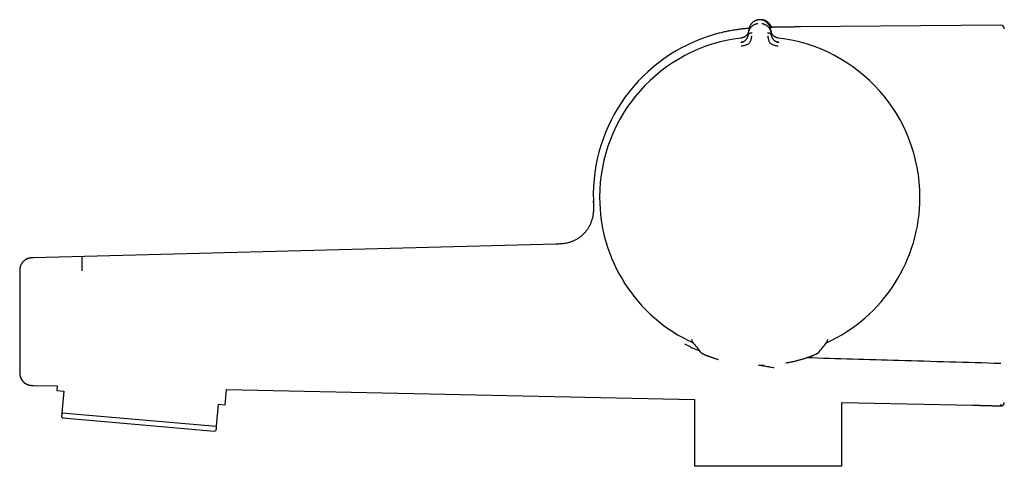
# Model space of a CAD drawing. Header units: millimetres. Extents: x 8 to 904, y 12 to 416.
# Tile 1 of 17: x 27 to 167, y 343 to 406. Entities that reach past the tile are written whole.
import ezdxf

# ---------------------------------------------------------------- set-up
doc = ezdxf.new("R2010")
doc.units = ezdxf.units.MM

msp = doc.modelspace()

# ---------------------------------------------------------------- linework, layer by layer
at = {"color": 7, "linetype": 'Continuous', "lineweight": 30}
for p, q in [((166.43, 405.61), (138.02, 405.36)), ((130.62, 404.46), (130.6, 404.31)), ((130.62, 404.46), (130.66, 404.93)), ((133.78, 404.93), (133.82, 404.46)), ((133.83, 404.31), (133.82, 404.46)), ((103.28, 374.53), (29.11, 372.59)), ((27.16, 370.59), (27.16, 370.59)), ((122.57, 360.93), (122.57, 360.99)), ((141.86, 360.94), (141.86, 360.99)), ((141.86, 360.92), (141.86, 360.94)), ((121.58, 360.33), (121.58, 360.33)), ((121.58, 360.33), (121.58, 360.33)), ((122.69, 360.61), (122.69, 360.61)), ((132.43, 357.34), (132.43, 357.34)), ((29.11, 354.46), (32.48, 354.39)), ((32.48, 354.39), (32.43, 353.77)), ((32.43, 353.77), (33.42, 353.68)), ((33.42, 353.68), (33.15, 350.58)), ((56.33, 351.67), (56.53, 353.89)), ((56.53, 353.89), (122.96, 352.49)), ((122.96, 352.49), (122.96, 342.99)), ((55.34, 351.76), (55.07, 348.67)), ((56.33, 351.67), (55.34, 351.76)), ((143.88, 342.99), (143.88, 352.06)), ((143.88, 352.06), (162.45, 351.67)), ((166.61, 351.61), (166.61, 351.61)), ((33.1, 350.01), (33.29, 349.88)), ((33.15, 350.58), (55.07, 348.67)), ((33.29, 349.88), (54.81, 347.99)), ((54.81, 347.99), (55.02, 348.09)), ((143.88, 342.99), (122.96, 342.99))]:
    msp.add_line(p, q, dxfattribs=at)
for centre, radius, start, end in [((166.43, 405.11), 0.5, 0, 90.4995), ((132.34, 381.46), 23.75, 106.1413, 181.8496), ((132.22, 381.2), 22.74, 96.6749, 179.9968), ((132.22, 381.2), 22.74, 0, 83.3251), ((132.22, 381.2), 22.74, 179.9968, 245.4164), ((132.22, 381.2), 22.74, 294.5718, 0), ((123.85, 359.02), 0.221, 359.289, 0.711)]:
    msp.add_arc(centre, radius, start, end, dxfattribs=at)
for points, knots in [([(130.62, 404.46), (130.62, 404.46), (130.62, 404.46), (130.62, 404.46), (130.62, 404.47), (130.62, 404.49), (130.62, 404.53), (130.63, 404.57), (130.64, 404.62), (130.65, 404.67), (130.66, 404.72), (130.67, 404.75), (130.68, 404.77), (130.68, 404.8), (130.69, 404.82), (130.7, 404.85), (130.71, 404.87), (130.73, 404.92), (130.76, 405), (130.81, 405.08), (130.85, 405.15), (130.89, 405.21), (130.91, 405.24), (130.92, 405.26), (130.93, 405.27), (130.94, 405.28), (130.95, 405.29), (130.96, 405.3), (130.99, 405.34), (131.04, 405.41), (131.13, 405.49), (131.22, 405.57), (131.32, 405.63), (131.42, 405.7), (131.54, 405.75), (131.67, 405.8), (131.8, 405.84), (131.89, 405.85), (131.93, 405.86)], [0, 0, 0, 0, 0.0001679, 0.001366, 0.0045854, 0.0166021, 0.036108, 0.0631952, 0.0884377, 0.1180378, 0.1520647, 0.1645324, 0.1775134, 0.1910106, 0.2050268, 0.2195649, 0.2346277, 0.2502179, 0.3058107, 0.3573564, 0.4047376, 0.4336821, 0.4607484, 0.4675247, 0.4741707, 0.480686, 0.4870705, 0.4933239, 0.4994461, 0.5597522, 0.617506, 0.6726801, 0.7252622, 0.7752606, 0.8359072, 0.8934765, 0.9481043, 1, 1, 1, 1]), ([(132.06, 406.39), (132.02, 406.38), (131.95, 406.37), (131.85, 406.35), (131.74, 406.31), (131.65, 406.28), (131.55, 406.24), (131.46, 406.19), (131.37, 406.13), (131.27, 406.06), (131.19, 405.99), (131.11, 405.91), (131.03, 405.83), (130.95, 405.73), (130.88, 405.62), (130.82, 405.51), (130.77, 405.4), (130.73, 405.29), (130.69, 405.17), (130.67, 405.05), (130.66, 404.97), (130.66, 404.93)], [0, 0, 0, 0, 0.041981, 0.083532, 0.124858, 0.166114, 0.207413, 0.248824, 0.298705, 0.348787, 0.399007, 0.44925, 0.499369, 0.561767, 0.62419, 0.686696, 0.749297, 0.811979, 0.874701, 0.937401, 1, 1, 1, 1]), ([(132.04, 406.39), (132.02, 406.38), (131.96, 406.37), (131.88, 406.35), (131.79, 406.33), (131.69, 406.3), (131.61, 406.26), (131.52, 406.22), (131.43, 406.17), (131.34, 406.11), (131.25, 406.04), (131.17, 405.98), (131.09, 405.9), (131.02, 405.81), (130.94, 405.72), (130.88, 405.62), (130.84, 405.54), (130.82, 405.5), (130.81, 405.49)], [0, 0, 0, 0, 0.0360864, 0.0911006, 0.1458648, 0.2005645, 0.2553368, 0.3102738, 0.3764804, 0.4430148, 0.5098283, 0.5768129, 0.6438175, 0.7273107, 0.8105548, 0.893856, 0.9772803, 1, 1, 1, 1]), ([(132.38, 406.39), (132.34, 406.39), (132.27, 406.4), (132.16, 406.4), (132.09, 406.39), (132.06, 406.39)], [0, 0, 0, 0, 0.328279, 0.664253, 1, 1, 1, 1]), ([(132.38, 406.39), (132.36, 406.39), (132.34, 406.39), (132.29, 406.39), (132.24, 406.4), (132.19, 406.4), (132.14, 406.39), (132.1, 406.39), (132.07, 406.39), (132.06, 406.39)], [0, 0, 0, 0, 0.11249, 0.255313, 0.4164, 0.583584, 0.744674, 0.887503, 1, 1, 1, 1]), ([(132.57, 406.39), (132.54, 406.39), (132.47, 406.39), (132.38, 406.4), (132.33, 406.39), (132.32, 406.39)], [0, 0, 0, 0, 0.412085, 0.824503, 1, 1, 1, 1]), ([(133.53, 405.66), (133.52, 405.68), (133.48, 405.73), (133.42, 405.82), (133.33, 405.91), (133.24, 405.99), (133.14, 406.08), (133.04, 406.15), (132.93, 406.21), (132.84, 406.26), (132.75, 406.29), (132.66, 406.33), (132.57, 406.35), (132.47, 406.37), (132.41, 406.38), (132.37, 406.39)], [0, 0, 0, 0, 0.0647649, 0.1585651, 0.2526167, 0.3468762, 0.4409834, 0.5347054, 0.6279386, 0.6898492, 0.7516149, 0.8133382, 0.8751691, 0.9373066, 1, 1, 1, 1]), ([(133.78, 404.93), (133.77, 404.97), (133.77, 405.05), (133.74, 405.17), (133.71, 405.29), (133.67, 405.4), (133.62, 405.51), (133.55, 405.62), (133.48, 405.73), (133.41, 405.83), (133.33, 405.91), (133.25, 405.99), (133.16, 406.06), (133.07, 406.13), (132.98, 406.19), (132.88, 406.24), (132.79, 406.28), (132.69, 406.31), (132.59, 406.35), (132.49, 406.37), (132.41, 406.38), (132.38, 406.39)], [0, 0, 0, 0, 0.062597, 0.125296, 0.188016, 0.250695, 0.313293, 0.375794, 0.438213, 0.500607, 0.550722, 0.600964, 0.651181, 0.701263, 0.751144, 0.792556, 0.833858, 0.875118, 0.916449, 0.958009, 1, 1, 1, 1]), ([(132.51, 405.86), (132.55, 405.85), (132.64, 405.84), (132.76, 405.8), (132.89, 405.75), (133.01, 405.7), (133.11, 405.64), (133.2, 405.57), (133.3, 405.5), (133.36, 405.43), (133.41, 405.39), (133.42, 405.37), (133.43, 405.36), (133.45, 405.34), (133.46, 405.33), (133.48, 405.3), (133.52, 405.25), (133.57, 405.19), (133.61, 405.12), (133.64, 405.06), (133.66, 405.02), (133.68, 404.99), (133.68, 404.97), (133.69, 404.96), (133.7, 404.95), (133.7, 404.93), (133.71, 404.92), (133.72, 404.88), (133.75, 404.82), (133.77, 404.75), (133.79, 404.68), (133.8, 404.62), (133.81, 404.57), (133.81, 404.53), (133.82, 404.49), (133.82, 404.47), (133.82, 404.46), (133.82, 404.46), (133.82, 404.46), (133.82, 404.46), (133.82, 404.46)], [0, 0, 0, 0, 0.051373, 0.105665, 0.163102, 0.223827, 0.27137, 0.320803, 0.372124, 0.442732, 0.452222, 0.461768, 0.471368, 0.481024, 0.490735, 0.500501, 0.537698, 0.579265, 0.625137, 0.657731, 0.692132, 0.7001, 0.708157, 0.716302, 0.724536, 0.732857, 0.741265, 0.74976, 0.79759, 0.84013, 0.877473, 0.909711, 0.93693, 0.964012, 0.983495, 0.995471, 0.998664, 0.999564, 0.99984, 1, 1, 1, 1]), ([(133.81, 405.48), (133.81, 405.49), (133.79, 405.53), (133.75, 405.61), (133.68, 405.71), (133.61, 405.8), (133.53, 405.89), (133.46, 405.97), (133.38, 406.04), (133.29, 406.1), (133.2, 406.16), (133.11, 406.21), (133.02, 406.25), (132.94, 406.29), (132.85, 406.32), (132.75, 406.35), (132.66, 406.37), (132.6, 406.38), (132.57, 406.39)], [0, 0, 0, 0, 0.022485, 0.105049, 0.18749, 0.269875, 0.352507, 0.41882, 0.485113, 0.551237, 0.617085, 0.682608, 0.736978, 0.791186, 0.845321, 0.89952, 0.953966, 1, 1, 1, 1]), ([(132.57, 406.35), (132.57, 406.35), (132.57, 406.37), (132.57, 406.38), (132.57, 406.39), (132.57, 406.39), (132.57, 406.39)], [0, 0, 0, 0, 0.129741, 0.436775, 0.743576, 1, 1, 1, 1]), ([(138.02, 405.36), (137.91, 405.36), (137.71, 405.36), (137.42, 405.36), (137.14, 405.36), (136.87, 405.35), (136.61, 405.35), (136.37, 405.35), (136.13, 405.35), (135.9, 405.34), (135.67, 405.34), (135.46, 405.34), (135.26, 405.33), (135.08, 405.33), (134.91, 405.33), (134.76, 405.33), (134.63, 405.32), (134.5, 405.32), (134.38, 405.32), (134.28, 405.32), (134.18, 405.32), (134.1, 405.31), (134.02, 405.31), (133.96, 405.31), (133.91, 405.31), (133.88, 405.31), (133.85, 405.31), (133.84, 405.31), (133.82, 405.31), (133.8, 405.31), (133.78, 405.31), (133.74, 405.31), (133.71, 405.3), (133.7, 405.3)], [0, 0, 0, 0, 0.070515, 0.138393, 0.20354, 0.265894, 0.325417, 0.382094, 0.435925, 0.491872, 0.544427, 0.593638, 0.639557, 0.682244, 0.719743, 0.754452, 0.786425, 0.815712, 0.842364, 0.866426, 0.889028, 0.908849, 0.925933, 0.940315, 0.952026, 0.959372, 0.965094, 0.969202, 0.971701, 0.97463, 0.981707, 0.991423, 1, 1, 1, 1]), ([(133.82, 405.47), (133.83, 405.45), (133.85, 405.39), (133.87, 405.34), (133.88, 405.31)], [0, 0, 0, 0, 0.5251783, 1, 1, 1, 1]), ([(130.69, 405.16), (130.67, 405.16), (130.57, 405.15), (130.39, 405.14), (130.15, 405.12), (129.9, 405.09), (129.64, 405.06), (129.38, 405.03), (129.11, 405), (128.83, 404.95), (128.54, 404.91), (128.24, 404.86), (127.94, 404.8), (127.64, 404.75), (127.35, 404.68), (127.04, 404.62), (126.73, 404.54), (126.4, 404.46), (126.07, 404.37), (125.85, 404.31), (125.73, 404.28)], [0, 0, 0, 0, 0.012277, 0.059396, 0.108662, 0.157616, 0.208401, 0.26099, 0.315387, 0.371621, 0.429754, 0.48988, 0.552118, 0.609918, 0.669641, 0.731394, 0.795268, 0.861329, 0.929591, 1, 1, 1, 1]), ([(129.52, 403.17), (129.56, 403.18), (129.65, 403.2), (129.75, 403.23), (129.82, 403.25), (129.86, 403.27), (129.9, 403.29), (129.94, 403.31), (130, 403.34), (130.08, 403.39), (130.17, 403.46), (130.23, 403.52), (130.28, 403.57), (130.33, 403.63), (130.39, 403.71), (130.43, 403.77), (130.46, 403.82), (130.47, 403.84), (130.48, 403.86), (130.48, 403.88), (130.49, 403.9), (130.5, 403.92), (130.51, 403.94), (130.52, 403.97), (130.54, 404.01), (130.56, 404.06), (130.57, 404.13), (130.59, 404.22), (130.6, 404.27), (130.6, 404.31)], [0, 0, 0, 0, 0.069025, 0.134226, 0.159046, 0.183078, 0.206287, 0.22865, 0.250149, 0.316401, 0.379891, 0.420809, 0.460701, 0.499516, 0.563083, 0.631484, 0.645503, 0.659713, 0.674115, 0.688707, 0.70349, 0.718464, 0.733629, 0.748983, 0.780106, 0.820964, 0.871406, 0.931199, 1, 1, 1, 1]), ([(130.65, 404.88), (130.65, 404.88), (130.65, 404.88), (130.65, 404.88), (130.65, 404.86), (130.65, 404.83), (130.64, 404.8), (130.63, 404.76), (130.63, 404.72), (130.62, 404.68), (130.61, 404.66), (130.6, 404.64), (130.6, 404.62), (130.59, 404.6), (130.58, 404.58), (130.58, 404.56), (130.56, 404.51), (130.52, 404.44), (130.48, 404.37), (130.45, 404.32), (130.44, 404.3), (130.42, 404.28), (130.41, 404.26), (130.39, 404.24), (130.36, 404.19), (130.3, 404.13), (130.23, 404.07), (130.16, 404.01), (130.1, 403.97), (130.03, 403.93), (129.94, 403.89), (129.84, 403.85), (129.75, 403.82), (129.67, 403.8), (129.61, 403.79), (129.57, 403.79)], [0, 0, 0, 0, 0.000491, 0.004709, 0.016801, 0.036349, 0.063449, 0.08868, 0.118244, 0.1522, 0.164633, 0.177573, 0.191021, 0.204979, 0.21945, 0.234434, 0.249933, 0.328151, 0.400024, 0.417785, 0.435101, 0.45197, 0.468393, 0.484369, 0.499899, 0.569641, 0.634729, 0.675595, 0.714547, 0.751696, 0.809478, 0.868786, 0.909647, 0.953487, 1, 1, 1, 1]), ([(129.58, 402.68), (129.68, 402.69), (129.87, 402.72), (130.14, 402.78), (130.39, 402.85), (130.61, 402.97), (130.77, 403.12), (130.89, 403.28), (130.95, 403.44), (131.01, 403.62), (131.05, 403.8), (131.07, 403.96), (131.08, 404.04), (131.08, 404.09), (131.09, 404.1), (131.09, 404.1), (131.09, 404.11)], [0, 0, 0, 0, 0.117772, 0.228252, 0.33124, 0.427014, 0.515099, 0.595624, 0.669421, 0.735797, 0.846044, 0.926768, 0.978141, 0.992758, 0.997301, 1, 1, 1, 1]), ([(130.65, 404.89), (130.65, 404.88), (130.65, 404.85), (130.64, 404.81), (130.64, 404.77), (130.63, 404.75), (130.63, 404.72), (130.62, 404.7), (130.61, 404.66), (130.6, 404.6), (130.57, 404.53), (130.54, 404.46), (130.5, 404.39), (130.46, 404.33), (130.43, 404.29), (130.42, 404.28)], [0, 0, 0, 0, 0.056623, 0.125933, 0.182196, 0.225392, 0.263557, 0.302391, 0.341889, 0.452069, 0.562265, 0.687439, 0.81228, 0.932258, 1, 1, 1, 1]), ([(130.6, 404.31), (130.6, 404.29), (130.6, 404.25), (130.59, 404.22), (130.59, 404.21)], [0, 0, 0, 0, 0.766097, 1, 1, 1, 1]), ([(130.6, 404.31), (130.6, 404.31), (130.61, 404.33), (130.62, 404.36), (130.63, 404.38), (130.66, 404.4), (130.69, 404.43), (130.73, 404.45), (130.79, 404.48), (130.86, 404.5), (130.94, 404.52), (131.03, 404.53), (131.09, 404.53), (131.12, 404.53)], [0, 0, 0, 0, 0.056102, 0.111466, 0.167115, 0.223804, 0.301772, 0.382941, 0.467258, 0.598521, 0.73327, 0.868258, 1, 1, 1, 1]), ([(133.31, 404.53), (133.34, 404.53), (133.4, 404.53), (133.49, 404.52), (133.58, 404.5), (133.65, 404.48), (133.7, 404.45), (133.75, 404.43), (133.78, 404.4), (133.8, 404.38), (133.82, 404.36), (133.83, 404.33), (133.83, 404.31), (133.83, 404.31)], [0, 0, 0, 0, 0.1317423, 0.26673, 0.4014789, 0.532742, 0.617059, 0.6982277, 0.7761965, 0.8328847, 0.8885344, 0.9438976, 1, 1, 1, 1]), ([(133.35, 404.11), (133.35, 404.1), (133.35, 404.08), (133.36, 404.04), (133.36, 403.97), (133.38, 403.87), (133.4, 403.74), (133.43, 403.6), (133.49, 403.44), (133.55, 403.28), (133.67, 403.12), (133.83, 402.97), (134.04, 402.85), (134.29, 402.78), (134.57, 402.72), (134.76, 402.69), (134.85, 402.68)], [0, 0, 0, 0, 0.007539, 0.032602, 0.07418, 0.124929, 0.188679, 0.265565, 0.331914, 0.405634, 0.486045, 0.573984, 0.669568, 0.772326, 0.882537, 1, 1, 1, 1]), ([(134.86, 403.79), (134.83, 403.79), (134.77, 403.8), (134.68, 403.82), (134.6, 403.85), (134.53, 403.88), (134.46, 403.91), (134.4, 403.94), (134.35, 403.97), (134.31, 404), (134.26, 404.03), (134.21, 404.07), (134.17, 404.11), (134.13, 404.14), (134.09, 404.18), (134.06, 404.22), (134.03, 404.26), (133.99, 404.31), (133.96, 404.36), (133.93, 404.42), (133.89, 404.48), (133.87, 404.53), (133.85, 404.58), (133.84, 404.62), (133.83, 404.65), (133.82, 404.68), (133.82, 404.69), (133.81, 404.71), (133.81, 404.73), (133.81, 404.74), (133.8, 404.76), (133.8, 404.78), (133.79, 404.81), (133.79, 404.83), (133.79, 404.86), (133.78, 404.88), (133.78, 404.88), (133.78, 404.88), (133.78, 404.88), (133.78, 404.88), (133.78, 404.88), (133.78, 404.88), (133.78, 404.88)], [0, 0, 0, 0, 0.046698, 0.091618, 0.134505, 0.175194, 0.213614, 0.249779, 0.276951, 0.307118, 0.340349, 0.376695, 0.409342, 0.4408, 0.471044, 0.500021, 0.535936, 0.574169, 0.614719, 0.657569, 0.702695, 0.750057, 0.775296, 0.805099, 0.8394, 0.850353, 0.861686, 0.873397, 0.885483, 0.89794, 0.910765, 0.923954, 0.937503, 0.96472, 0.984149, 0.995887, 0.998893, 0.999683, 0.9999, 0.999964, 0.999986, 1, 1, 1, 1]), ([(133.85, 404.18), (133.85, 404.18), (133.85, 404.2), (133.84, 404.23), (133.84, 404.27), (133.83, 404.3), (133.83, 404.31)], [0, 0, 0, 0, 0.05309, 0.335511, 0.672233, 1, 1, 1, 1]), ([(133.83, 404.31), (133.84, 404.28), (133.84, 404.22), (133.86, 404.14), (133.87, 404.09), (133.88, 404.05), (133.89, 404.04), (133.89, 404.02), (133.9, 404.01), (133.9, 404), (133.91, 403.98), (133.91, 403.97), (133.93, 403.93), (133.95, 403.87), (134, 403.78), (134.05, 403.7), (134.11, 403.62), (134.18, 403.54), (134.24, 403.48), (134.29, 403.44), (134.32, 403.42), (134.35, 403.39), (134.39, 403.37), (134.42, 403.35), (134.48, 403.32), (134.56, 403.28), (134.66, 403.23), (134.78, 403.2), (134.87, 403.18), (134.91, 403.18)], [0, 0, 0, 0, 0.064591, 0.121349, 0.169984, 0.182734, 0.194757, 0.206048, 0.216606, 0.226427, 0.23551, 0.243851, 0.251449, 0.31979, 0.384193, 0.444676, 0.501324, 0.56002, 0.621088, 0.642003, 0.663213, 0.684727, 0.706551, 0.728689, 0.751143, 0.806569, 0.867208, 0.932524, 1, 1, 1, 1]), ([(129.86, 403.27), (129.85, 403.26), (129.84, 403.26), (129.81, 403.24), (129.78, 403.23), (129.74, 403.21), (129.7, 403.2), (129.64, 403.18), (129.58, 403.17), (129.54, 403.17), (129.52, 403.17)], [0, 0, 0, 0, 0.112383, 0.219476, 0.322832, 0.429818, 0.550662, 0.690153, 0.850214, 1, 1, 1, 1]), ([(129.52, 403.16), (129.52, 403.16), (129.52, 403.17), (129.52, 403.17), (129.52, 403.18)], [0, 0, 0, 0, 0.057212, 1, 1, 1, 1]), ([(129.77, 403.83), (129.76, 403.83), (129.72, 403.81), (129.66, 403.8), (129.6, 403.79), (129.57, 403.79)], [0, 0, 0, 0, 0.149715, 0.583351, 1, 1, 1, 1]), ([(134.92, 403.17), (134.89, 403.18), (134.84, 403.19), (134.78, 403.2), (134.72, 403.21), (134.67, 403.23), (134.64, 403.24), (134.61, 403.25), (134.59, 403.26), (134.58, 403.27), (134.58, 403.27), (134.58, 403.27)], [0, 0, 0, 0, 0.206993, 0.390581, 0.550048, 0.685239, 0.796459, 0.884513, 0.951064, 0.977377, 1, 1, 1, 1]), ([(134.86, 403.79), (134.84, 403.79), (134.78, 403.8), (134.72, 403.81), (134.68, 403.82), (134.67, 403.83)], [0, 0, 0, 0, 0.380494, 0.784791, 1, 1, 1, 1]), ([(108.6, 380.69), (108.6, 380.63), (108.6, 380.51), (108.61, 380.32), (108.62, 380.12), (108.62, 379.92), (108.62, 379.71), (108.62, 379.49), (108.61, 379.26), (108.59, 379.04), (108.57, 378.84), (108.54, 378.64), (108.5, 378.44), (108.46, 378.24), (108.4, 378.03), (108.33, 377.82), (108.26, 377.61), (108.17, 377.39), (108.07, 377.18), (107.96, 376.98), (107.85, 376.79), (107.74, 376.62), (107.61, 376.45), (107.48, 376.28), (107.34, 376.11), (107.19, 375.95), (107.03, 375.8), (106.86, 375.65), (106.68, 375.51), (106.5, 375.37), (106.3, 375.25), (106.1, 375.13), (105.89, 375.03), (105.68, 374.93), (105.46, 374.85), (105.23, 374.77), (105, 374.71), (104.76, 374.66), (104.52, 374.62), (104.28, 374.59), (104.04, 374.57), (103.79, 374.55), (103.54, 374.54), (103.37, 374.54), (103.28, 374.53)], [0, 0, 0, 0, 0.019424, 0.039587, 0.060508, 0.082206, 0.104697, 0.127996, 0.152118, 0.177078, 0.197659, 0.218794, 0.24049, 0.262753, 0.285589, 0.308999, 0.332985, 0.357543, 0.382665, 0.408339, 0.430146, 0.452311, 0.474821, 0.497659, 0.520804, 0.544237, 0.567937, 0.59188, 0.616047, 0.640418, 0.664974, 0.6897, 0.714588, 0.739629, 0.764823, 0.790173, 0.815687, 0.841375, 0.867251, 0.893331, 0.919629, 0.946161, 0.972944, 1, 1, 1, 1]), ([(108.62, 380.38), (108.61, 380.44), (108.61, 380.52), (108.61, 380.58), (108.61, 380.6), (108.61, 380.62), (108.61, 380.63), (108.61, 380.63), (108.61, 380.63), (108.61, 380.64), (108.61, 380.64), (108.61, 380.64), (108.61, 380.64), (108.61, 380.64), (108.61, 380.64), (108.61, 380.65), (108.61, 380.66), (108.61, 380.67), (108.61, 380.68), (108.62, 380.68), (108.62, 380.68), (108.62, 380.69)], [0, 0, 0, 0, 0.282174, 0.356951, 0.438365, 0.509963, 0.541448, 0.555299, 0.560739, 0.56618, 0.566242, 0.566719, 0.568028, 0.572959, 0.592071, 0.631279, 0.688233, 0.755692, 0.804712, 0.85373, 1, 1, 1, 1]), ([(108.62, 380.69), (108.62, 380.69), (108.62, 380.68), (108.61, 380.67), (108.61, 380.64), (108.61, 380.64)], [0, 0, 0, 0, 0.265146, 0.982084, 1, 1, 1, 1]), ([(108.62, 380.4), (108.62, 380.37), (108.62, 380.31), (108.62, 380.23), (108.63, 380.17), (108.63, 380.12), (108.63, 380.08), (108.63, 380.05), (108.63, 380.03), (108.64, 380.02), (108.64, 380.01), (108.64, 379.99), (108.64, 379.97), (108.64, 379.95), (108.64, 379.94), (108.64, 379.93), (108.64, 379.92), (108.64, 379.91), (108.64, 379.91), (108.64, 379.91), (108.64, 379.9), (108.64, 379.9), (108.64, 379.9), (108.64, 379.9)], [0, 0, 0, 0, 0.085623, 0.159247, 0.220893, 0.270592, 0.308407, 0.334472, 0.351189, 0.368715, 0.388318, 0.419937, 0.456972, 0.511105, 0.563787, 0.607805, 0.647762, 0.68738, 0.730321, 0.781186, 0.897459, 0.994852, 1, 1, 1, 1]), ([(28.91, 372.58), (28.91, 372.58), (28.9, 372.58), (28.88, 372.58), (28.85, 372.58), (28.83, 372.57), (28.8, 372.57), (28.77, 372.57), (28.74, 372.57), (28.71, 372.56), (28.68, 372.56), (28.64, 372.55), (28.59, 372.55), (28.53, 372.53), (28.44, 372.51), (28.33, 372.48), (28.2, 372.43), (28.07, 372.37), (27.95, 372.3), (27.84, 372.22), (27.74, 372.14), (27.66, 372.07), (27.6, 372), (27.54, 371.93), (27.49, 371.86), (27.44, 371.78), (27.39, 371.7), (27.34, 371.61), (27.3, 371.52), (27.26, 371.42), (27.23, 371.31), (27.21, 371.21), (27.19, 371.12), (27.18, 371.06), (27.18, 371.02), (27.17, 370.96), (27.17, 370.9), (27.16, 370.83), (27.16, 370.76), (27.16, 370.68), (27.16, 370.62), (27.16, 370.59)], [0, 0, 0, 0, 0.012449, 0.044357, 0.072374, 0.096612, 0.117254, 0.134604, 0.145774, 0.155799, 0.166192, 0.177532, 0.194277, 0.213038, 0.233947, 0.277505, 0.319951, 0.361277, 0.402239, 0.44385, 0.486057, 0.516802, 0.545127, 0.57101, 0.597071, 0.625339, 0.654812, 0.684307, 0.713811, 0.746863, 0.779907, 0.812918, 0.844187, 0.857032, 0.86974, 0.886002, 0.906669, 0.925975, 0.947968, 0.97264, 1, 1, 1, 1]), ([(29.11, 372.59), (29.05, 372.59), (28.94, 372.59), (28.78, 372.58), (28.63, 372.56), (28.49, 372.53), (28.35, 372.49), (28.23, 372.45), (28.15, 372.41), (28.1, 372.39), (28.09, 372.38)], [0, 0, 0, 0, 0.16211, 0.316223, 0.462661, 0.601518, 0.732743, 0.85616, 0.971499, 1, 1, 1, 1]), ([(29.11, 372.59), (29.07, 372.58), (29, 372.58), (28.93, 372.58), (28.91, 372.58)], [0, 0, 0, 0, 0.610404, 1, 1, 1, 1]), ([(35.99, 372.75), (35.99, 372.75), (35.98, 372.75), (35.98, 372.75), (35.98, 372.74), (35.98, 372.73), (35.98, 372.7), (35.98, 372.67), (35.97, 372.62), (35.97, 372.56), (35.97, 372.5), (35.97, 372.42), (35.97, 372.33), (35.97, 372.23), (35.97, 372.13), (35.98, 372.02), (35.98, 371.9), (35.98, 371.78), (35.98, 371.65), (35.99, 371.52), (35.99, 371.39), (35.99, 371.25), (35.99, 371.12), (36, 370.98), (36, 370.85), (36, 370.76), (36, 370.72)], [0, 0, 0, 0, 0.040442, 0.080982, 0.121679, 0.162582, 0.203735, 0.245181, 0.286949, 0.32905, 0.371464, 0.414145, 0.457022, 0.500002, 0.542981, 0.585857, 0.628539, 0.670953, 0.713053, 0.754821, 0.796267, 0.837419, 0.878321, 0.919018, 0.959558, 1, 1, 1, 1]), ([(122.57, 360.93), (122.57, 360.92), (122.58, 360.89), (122.58, 360.85), (122.59, 360.83), (122.59, 360.81), (122.59, 360.79), (122.6, 360.78), (122.61, 360.76), (122.61, 360.74), (122.62, 360.73)], [0, 0, 0, 0, 0.183086, 0.328466, 0.435409, 0.50469, 0.574855, 0.680724, 0.822496, 1, 1, 1, 1]), ([(122.62, 360.73), (122.62, 360.72), (122.63, 360.7), (122.65, 360.67), (122.67, 360.64), (122.68, 360.62), (122.69, 360.61)], [0, 0, 0, 0, 0.202431, 0.443513, 0.714439, 1, 1, 1, 1]), ([(141.74, 360.61), (141.75, 360.62), (141.76, 360.64), (141.78, 360.66), (141.79, 360.68), (141.79, 360.68)], [0, 0, 0, 0, 0.425164, 0.817562, 1, 1, 1, 1]), ([(141.79, 360.68), (141.8, 360.69), (141.8, 360.7), (141.81, 360.71), (141.81, 360.72)], [0, 0, 0, 0, 0.3022877, 1, 1, 1, 1]), ([(141.81, 360.72), (141.82, 360.73), (141.82, 360.74), (141.83, 360.76), (141.83, 360.77), (141.83, 360.78), (141.84, 360.79), (141.84, 360.81), (141.85, 360.84), (141.86, 360.88), (141.86, 360.92), (141.86, 360.94)], [0, 0, 0, 0, 0.14637, 0.262413, 0.322948, 0.370148, 0.412183, 0.503228, 0.631517, 0.797429, 1, 1, 1, 1]), ([(122.39, 359.94), (122.26, 360), (121.98, 360.12), (121.71, 360.26), (121.58, 360.33)], [0, 0, 0, 0, 0.502694, 1, 1, 1, 1]), ([(122.39, 359.93), (122.7, 359.79), (123.1, 359.61), (123.52, 359.46), (123.62, 359.42)], [0, 0, 0, 0, 0.754087, 1, 1, 1, 1]), ([(122.69, 360.61), (122.87, 360.38), (123.23, 359.93), (123.59, 359.47), (123.77, 359.24)], [0, 0, 0, 0, 0.500264, 1, 1, 1, 1]), ([(123.77, 359.24), (123.77, 359.24), (123.77, 359.24), (123.77, 359.24), (123.77, 359.23)], [0, 0, 0, 0, 0.747226, 1, 1, 1, 1]), ([(123.77, 359.23), (123.78, 359.22), (123.81, 359.19), (123.84, 359.16), (123.88, 359.13), (123.9, 359.11), (123.92, 359.09), (123.94, 359.08), (123.95, 359.08), (123.95, 359.07), (123.96, 359.07), (123.96, 359.07), (123.97, 359.06), (123.98, 359.05), (124, 359.04), (124.01, 359.03), (124.03, 359.02), (124.05, 359.01), (124.07, 359.01), (124.08, 359), (124.1, 358.99), (124.11, 358.98), (124.13, 358.97), (124.14, 358.97), (124.16, 358.96), (124.17, 358.95), (124.19, 358.94), (124.21, 358.93), (124.23, 358.92), (124.25, 358.92), (124.27, 358.91), (124.29, 358.9), (124.32, 358.89), (124.35, 358.87), (124.38, 358.86), (124.41, 358.85), (124.44, 358.83), (124.47, 358.82), (124.5, 358.8), (124.53, 358.79), (124.56, 358.78), (124.58, 358.77), (124.6, 358.76), (124.61, 358.76), (124.62, 358.76), (124.63, 358.75), (124.64, 358.75), (124.65, 358.74), (124.67, 358.73), (124.7, 358.73), (124.72, 358.71), (124.76, 358.7), (124.79, 358.69), (124.84, 358.67), (124.88, 358.65), (124.94, 358.63), (124.98, 358.62), (125, 358.61)], [0, 0, 0, 0, 0.020681, 0.038696, 0.054023, 0.066669, 0.076669, 0.084104, 0.089836, 0.095267, 0.101241, 0.107758, 0.114819, 0.130269, 0.147067, 0.175988, 0.203384, 0.222553, 0.24228, 0.262577, 0.283244, 0.30228, 0.320999, 0.33766, 0.355741, 0.375798, 0.397587, 0.418773, 0.438779, 0.457603, 0.477429, 0.498498, 0.522078, 0.548174, 0.576791, 0.601049, 0.626871, 0.654185, 0.679866, 0.702273, 0.722454, 0.738939, 0.751722, 0.75752, 0.762029, 0.767346, 0.775841, 0.786325, 0.799443, 0.8152, 0.833601, 0.854653, 0.878363, 0.904741, 0.933798, 0.965546, 1, 1, 1, 1]), ([(139.44, 358.61), (139.46, 358.62), (139.5, 358.63), (139.55, 358.65), (139.6, 358.67), (139.64, 358.69), (139.68, 358.7), (139.71, 358.71), (139.74, 358.73), (139.76, 358.73), (139.78, 358.74), (139.8, 358.75), (139.81, 358.75), (139.81, 358.76), (139.82, 358.76), (139.83, 358.76), (139.83, 358.76), (139.84, 358.77), (139.86, 358.77), (139.87, 358.78), (139.9, 358.79), (139.93, 358.8), (139.96, 358.82), (139.99, 358.83), (140.03, 358.85), (140.06, 358.86), (140.09, 358.87), (140.12, 358.89), (140.15, 358.9), (140.17, 358.91), (140.19, 358.92), (140.21, 358.93), (140.24, 358.94), (140.26, 358.95), (140.28, 358.96), (140.29, 358.97), (140.3, 358.97), (140.31, 358.98), (140.32, 358.98), (140.34, 358.99), (140.35, 359), (140.37, 359), (140.38, 359.01), (140.4, 359.02), (140.41, 359.03), (140.42, 359.03), (140.43, 359.04), (140.44, 359.04), (140.45, 359.05), (140.45, 359.05), (140.46, 359.05), (140.46, 359.06), (140.47, 359.06), (140.48, 359.07), (140.5, 359.08), (140.52, 359.1), (140.55, 359.12), (140.59, 359.15), (140.63, 359.19), (140.65, 359.22), (140.67, 359.24)], [0, 0, 0, 0, 0.034532, 0.066351, 0.095464, 0.121876, 0.145595, 0.166623, 0.184966, 0.200626, 0.213605, 0.223906, 0.230744, 0.235518, 0.238886, 0.242927, 0.247795, 0.253489, 0.264105, 0.276762, 0.291457, 0.314331, 0.340858, 0.369703, 0.39705, 0.427351, 0.455202, 0.480606, 0.503562, 0.524073, 0.54352, 0.569467, 0.596773, 0.624365, 0.648804, 0.660243, 0.670744, 0.681742, 0.695374, 0.711665, 0.73062, 0.751638, 0.772662, 0.791833, 0.809148, 0.824605, 0.838414, 0.851235, 0.858279, 0.865003, 0.871406, 0.877488, 0.88337, 0.891135, 0.901732, 0.915283, 0.931855, 0.95149, 0.974207, 1, 1, 1, 1]), ([(140.67, 359.24), (140.85, 359.47), (141.21, 359.93), (141.57, 360.38), (141.75, 360.61)], [0, 0, 0, 0, 0.4994028, 1, 1, 1, 1]), ([(140.67, 359.24), (140.67, 359.24), (140.67, 359.24), (140.67, 359.24), (140.67, 359.24)], [0, 0, 0, 0, 0.239088, 1, 1, 1, 1]), ([(125, 358.61), (125.05, 358.59), (125.15, 358.55), (125.32, 358.49), (125.5, 358.43), (125.69, 358.36), (125.89, 358.3), (126.09, 358.23), (126.25, 358.19), (126.34, 358.16), (126.36, 358.16)], [0, 0, 0, 0, 0.1368821, 0.2742618, 0.4123893, 0.5513443, 0.6909447, 0.8309803, 0.9712539, 1, 1, 1, 1]), ([(135.92, 357.66), (135.95, 357.67), (136.08, 357.69), (136.28, 357.73), (136.55, 357.78), (136.8, 357.83), (137.05, 357.89), (137.3, 357.95), (137.53, 358.01), (137.76, 358.07), (137.98, 358.13), (138.2, 358.19), (138.4, 358.25), (138.6, 358.31), (138.78, 358.37), (138.96, 358.43), (139.13, 358.49), (139.29, 358.55), (139.39, 358.59), (139.44, 358.61)], [0, 0, 0, 0, 0.019851, 0.081728, 0.143442, 0.205086, 0.266751, 0.328424, 0.390087, 0.451723, 0.513312, 0.574831, 0.636259, 0.697572, 0.758721, 0.819612, 0.880146, 0.940237, 1, 1, 1, 1]), ([(166.42, 357.58), (161.6, 357.72), (152.4, 357.99), (143.21, 358.26), (138.83, 358.39)], [0, 0, 0, 0, 0.524314, 1, 1, 1, 1]), ([(27.16, 356.51), (27.16, 356.46), (27.16, 356.35), (27.17, 356.21), (27.18, 356.06), (27.2, 355.93), (27.22, 355.8), (27.26, 355.69), (27.3, 355.58), (27.34, 355.48), (27.38, 355.39), (27.43, 355.3), (27.48, 355.23), (27.53, 355.17), (27.57, 355.11), (27.61, 355.06), (27.66, 355.01), (27.71, 354.97), (27.75, 354.92), (27.79, 354.89), (27.83, 354.86), (27.87, 354.82), (27.91, 354.79), (27.96, 354.76), (28, 354.73), (28.06, 354.7), (28.12, 354.66), (28.2, 354.62), (28.29, 354.59), (28.38, 354.56), (28.45, 354.54), (28.52, 354.52), (28.57, 354.51), (28.62, 354.5), (28.66, 354.5), (28.69, 354.49), (28.72, 354.49), (28.73, 354.49), (28.75, 354.49), (28.77, 354.48), (28.79, 354.48), (28.81, 354.48), (28.83, 354.48), (28.85, 354.48), (28.87, 354.48), (28.89, 354.47), (28.91, 354.47), (28.92, 354.47), (28.92, 354.47)], [0, 0, 0, 0, 0.040906, 0.080082, 0.117521, 0.15329, 0.187518, 0.220359, 0.251806, 0.281832, 0.310476, 0.337823, 0.364005, 0.389199, 0.413258, 0.43543, 0.455813, 0.474558, 0.491839, 0.507884, 0.519269, 0.530231, 0.546169, 0.561938, 0.578013, 0.594611, 0.617662, 0.641903, 0.66744, 0.694342, 0.713051, 0.730866, 0.746292, 0.759418, 0.770352, 0.779261, 0.785403, 0.792346, 0.800283, 0.809334, 0.823266, 0.839436, 0.857917, 0.883207, 0.911938, 0.944138, 0.97982, 1, 1, 1, 1]), ([(132.02, 357.34), (132.05, 357.34), (132.19, 357.34), (132.32, 357.34), (132.43, 357.34)], [0, 0, 0, 0, 0.199767, 1, 1, 1, 1]), ([(132.26, 357.34), (132.36, 357.33), (132.58, 357.29), (132.91, 357.23), (133.27, 357.17), (133.59, 357.11), (133.87, 357.07), (134.09, 357.03), (134.21, 357.01), (134.25, 357.01)], [0, 0, 0, 0, 0.136717, 0.334634, 0.504173, 0.680286, 0.820228, 0.926413, 1, 1, 1, 1]), ([(132.43, 357.34), (132.54, 357.34), (132.67, 357.34), (132.8, 357.35), (132.83, 357.35)], [0, 0, 0, 0, 0.789394, 1, 1, 1, 1]), ([(27.16, 356.42), (27.16, 356.42), (27.16, 356.41), (27.16, 356.41), (27.16, 356.39), (27.16, 356.37), (27.16, 356.34), (27.16, 356.31), (27.16, 356.27), (27.17, 356.23), (27.17, 356.17), (27.17, 356.09), (27.19, 355.97), (27.21, 355.85), (27.25, 355.71), (27.29, 355.57), (27.35, 355.43), (27.42, 355.31), (27.5, 355.18), (27.59, 355.07), (27.69, 354.96), (27.8, 354.86), (27.92, 354.77), (28.04, 354.7), (28.17, 354.63), (28.3, 354.57), (28.44, 354.53), (28.57, 354.5), (28.67, 354.49), (28.75, 354.48), (28.81, 354.47), (28.85, 354.47), (28.88, 354.47), (28.91, 354.47), (28.94, 354.47), (28.99, 354.46), (29.04, 354.46), (29.08, 354.46), (29.11, 354.46)], [0, 0, 0, 0, 0.001063, 0.004505, 0.011263, 0.019029, 0.027105, 0.036397, 0.047859, 0.062183, 0.07775, 0.108328, 0.13891, 0.185244, 0.231586, 0.277935, 0.324293, 0.370659, 0.417031, 0.463406, 0.509782, 0.556154, 0.602522, 0.648882, 0.695231, 0.741571, 0.787903, 0.834231, 0.860177, 0.886124, 0.911715, 0.919731, 0.927358, 0.935775, 0.947222, 0.961745, 0.979338, 1, 1, 1, 1]), ([(27.23, 355.8), (27.23, 355.79), (27.23, 355.76), (27.25, 355.72), (27.26, 355.68), (27.28, 355.63), (27.3, 355.57), (27.33, 355.49), (27.37, 355.41), (27.42, 355.32), (27.48, 355.23), (27.54, 355.14), (27.62, 355.05), (27.69, 354.97), (27.78, 354.89), (27.87, 354.81), (27.97, 354.75), (28.05, 354.7), (28.13, 354.66), (28.2, 354.62), (28.26, 354.6), (28.32, 354.58), (28.36, 354.56), (28.39, 354.55), (28.42, 354.55), (28.46, 354.54), (28.51, 354.52), (28.57, 354.51), (28.63, 354.5), (28.69, 354.49), (28.74, 354.49), (28.76, 354.48), (28.77, 354.48)], [0, 0, 0, 0, 0.015666, 0.034903, 0.057089, 0.082239, 0.110381, 0.148136, 0.190266, 0.236787, 0.287694, 0.34296, 0.392322, 0.444641, 0.499702, 0.556185, 0.608091, 0.654657, 0.695938, 0.732002, 0.762918, 0.788759, 0.809592, 0.825465, 0.836091, 0.847691, 0.877427, 0.907033, 0.936545, 0.965991, 0.995389, 1, 1, 1, 1]), ([(162.45, 351.67), (162.53, 351.67), (162.7, 351.66), (162.95, 351.66), (163.2, 351.65), (163.45, 351.65), (163.7, 351.64), (163.93, 351.63), (164.14, 351.63), (164.33, 351.62), (164.51, 351.62), (164.69, 351.61), (164.85, 351.61), (165, 351.6), (165.13, 351.6), (165.25, 351.59), (165.36, 351.59), (165.47, 351.59), (165.58, 351.58), (165.69, 351.58), (165.87, 351.57), (166.11, 351.57), (166.32, 351.56), (166.42, 351.56)], [0, 0, 0, 0, 0.062066, 0.125671, 0.188498, 0.251241, 0.314062, 0.376694, 0.425391, 0.473209, 0.519684, 0.564308, 0.60655, 0.645877, 0.676871, 0.705039, 0.732137, 0.759669, 0.787629, 0.816014, 0.844816, 0.926123, 1, 1, 1, 1]), ([(166.35, 351.74), (166.37, 351.74), (166.41, 351.73), (166.46, 351.73), (166.5, 351.74), (166.51, 351.74)], [0, 0, 0, 0, 0.319876, 0.653593, 1, 1, 1, 1]), ([(166.42, 351.56), (166.44, 351.56), (166.49, 351.56), (166.56, 351.57), (166.62, 351.59), (166.68, 351.62), (166.72, 351.64), (166.76, 351.67), (166.79, 351.7), (166.82, 351.73), (166.85, 351.78), (166.88, 351.83), (166.9, 351.87), (166.91, 351.91), (166.92, 351.94), (166.93, 351.98), (166.93, 352.01), (166.93, 352.04), (166.93, 352.05)], [0, 0, 0, 0, 0.091742, 0.183101, 0.266585, 0.340548, 0.403848, 0.456583, 0.507908, 0.56042, 0.631929, 0.704639, 0.772696, 0.818208, 0.859276, 0.893835, 0.941027, 1, 1, 1, 1]), ([(166.42, 351.56), (166.42, 351.56), (166.42, 351.55), (166.42, 351.56), (166.42, 351.57), (166.42, 351.58)], [0, 0, 0, 0, 0.000356, 0.500174, 1, 1, 1, 1]), ([(166.61, 351.61), (166.61, 351.61), (166.61, 351.61), (166.62, 351.61), (166.63, 351.62), (166.64, 351.62), (166.64, 351.62), (166.65, 351.63), (166.66, 351.63), (166.67, 351.64), (166.68, 351.65), (166.7, 351.65), (166.71, 351.66), (166.71, 351.67), (166.72, 351.67), (166.73, 351.68), (166.74, 351.69), (166.76, 351.7), (166.78, 351.72), (166.8, 351.74), (166.83, 351.77), (166.85, 351.8), (166.87, 351.83), (166.88, 351.86), (166.89, 351.87), (166.89, 351.88), (166.9, 351.9), (166.91, 351.92), (166.91, 351.93), (166.92, 351.95), (166.92, 351.96), (166.92, 351.97), (166.93, 351.98), (166.93, 351.99), (166.93, 352), (166.93, 352.01), (166.93, 352.02), (166.93, 352.02), (166.93, 352.02)], [0, 0, 0, 0, 0.0497221, 0.1138128, 0.1717934, 0.2236625, 0.2694296, 0.3091185, 0.3427744, 0.3673388, 0.3874455, 0.4032806, 0.4152337, 0.4200284, 0.4242797, 0.4288944, 0.4366161, 0.4477528, 0.4623122, 0.4802802, 0.5003713, 0.5233051, 0.5412535, 0.5543329, 0.5610594, 0.5665697, 0.5786178, 0.593213, 0.6111639, 0.6329061, 0.6586819, 0.6932588, 0.7334205, 0.7792482, 0.8307948, 0.8880964, 0.951178, 1, 1, 1, 1]), ([(33.15, 350.58), (33.15, 350.54), (33.14, 350.47), (33.13, 350.37), (33.13, 350.29), (33.12, 350.23), (33.12, 350.17), (33.11, 350.12), (33.11, 350.08), (33.11, 350.05), (33.1, 350.03), (33.1, 350.02), (33.1, 350.01), (33.1, 350.01), (33.1, 350.01)], [0, 0, 0, 0, 0.110707, 0.221464, 0.304744, 0.388023, 0.471414, 0.554804, 0.665668, 0.721141, 0.776615, 0.861797, 0.946979, 1, 1, 1, 1]), ([(55.07, 348.67), (55.06, 348.63), (55.06, 348.55), (55.05, 348.45), (55.04, 348.38), (55.04, 348.31), (55.03, 348.26), (55.03, 348.2), (55.02, 348.16), (55.02, 348.14), (55.02, 348.12), (55.02, 348.1), (55.02, 348.09), (55.02, 348.09), (55.02, 348.09)], [0, 0, 0, 0, 0.110707, 0.221464, 0.304744, 0.388023, 0.471414, 0.554804, 0.665668, 0.721141, 0.776615, 0.861797, 0.946979, 1, 1, 1, 1])]:
    msp.add_open_spline(points, degree=3, knots=knots, dxfattribs=at)
msp.add_open_spline([(27.16, 370.59), (27.16, 368.24), (27.16, 363.55), (27.16, 358.85), (27.16, 356.51)], degree=3, dxfattribs=at)

doc.saveas('drawing.dxf')
